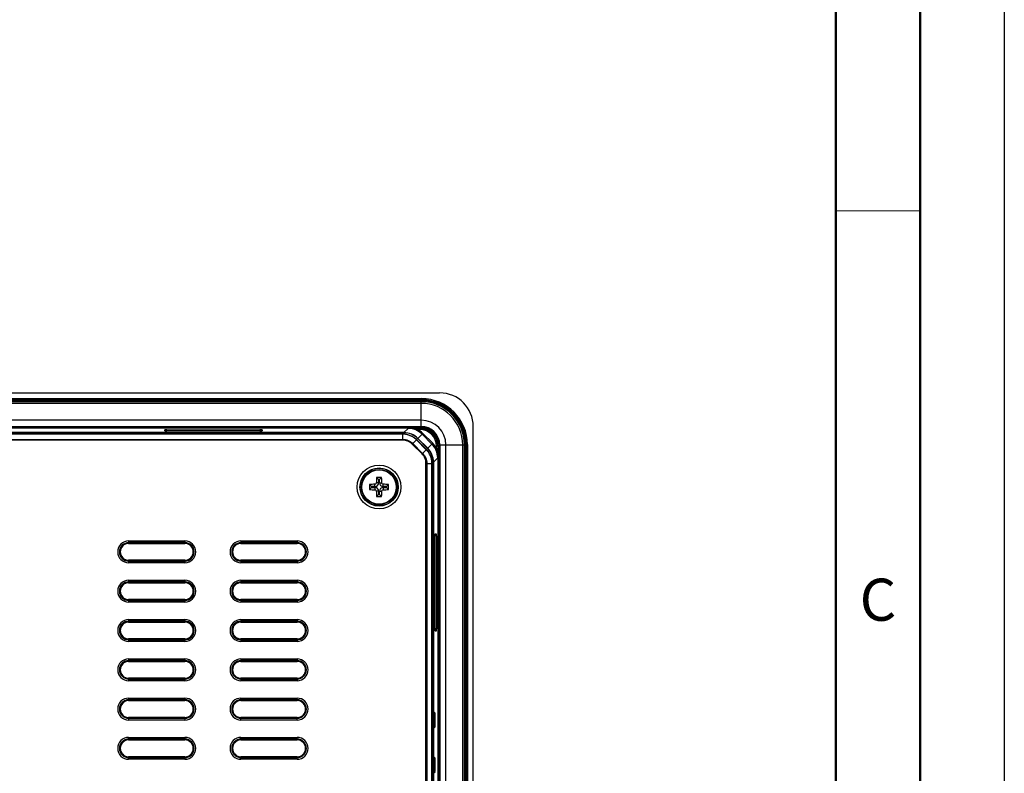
# Model space of a CAD drawing. Header units: millimetres. Extents: x 1316 to 1736, y 283 to 580.
# Tile 19 of 20: x 1678 to 1736, y 444 to 489. Entities that reach past the tile are written whole.
import ezdxf

# ---------------------------------------------------------------- set-up
doc = ezdxf.new("R2010")
doc.units = ezdxf.units.MM
doc.styles.get("Standard").update_dxf_attribs({"font": 'arial.ttf'})

msp = doc.modelspace()

# ---------------------------------------------------------------- linework, layer by layer
at = {"lineweight": 50}
for p, q in [((1731.198, 574.555), (1731.198, 287.555)), ((1726.198, 569.555), (1726.198, 292.555))]:
    msp.add_line(p, q, dxfattribs=at)
at = {"lineweight": 18}
msp.add_line((1726.198, 477.221), (1731.198, 477.221), dxfattribs=at)
at = {"color": 7, "linetype": 'Continuous', "lineweight": 25}
for p, q in [((1612.487, 466.422), (1702.675, 466.422)), ((1613.564, 466.077), (1701.598, 466.077)), ((1701.598, 466.01), (1613.564, 466.01)), ((1613.577, 465.997), (1701.585, 465.997)), ((1613.581, 465.995), (1701.581, 465.995)), ((1701.581, 465.962), (1613.581, 465.962)), ((1701.581, 465.895), (1613.581, 465.895)), ((1701.581, 465.962), (1701.581, 465.995)), ((1701.581, 465.895), (1701.581, 465.962)), ((1701.581, 465.795), (1701.581, 465.895)), ((1701.585, 465.997), (1701.598, 466.01)), ((1701.585, 465.995), (1701.585, 465.997)), ((1701.598, 466.01), (1701.598, 466.077)), ((1701.581, 465.795), (1613.581, 465.795)), ((1701.581, 464.795), (1701.581, 465.795)), ((1701.581, 464.795), (1613.581, 464.795)), ((1701.581, 464.428), (1701.581, 464.795)), ((1613.581, 464.428), (1701.581, 464.428)), ((1701.581, 464.395), (1613.581, 464.395)), ((1613.649, 464.393), (1701.513, 464.393)), ((1701.513, 464.326), (1613.649, 464.326)), ((1686.356, 464.162), (1686.353, 464.227)), ((1686.42, 464.163), (1686.42, 464.158)), ((1686.486, 464.232), (1692.009, 464.232)), ((1686.486, 464.232), (1686.486, 464.167)), ((1692.009, 464.167), (1686.486, 464.167)), ((1686.486, 464.167), (1686.487, 464.158)), ((1692.006, 464.158), (1686.489, 464.158)), ((1692.006, 464.158), (1686.489, 464.158)), ((1686.489, 464.158), (1686.489, 464.158)), ((1692.006, 464.158), (1692.006, 464.158)), ((1692.008, 464.158), (1692.009, 464.167)), ((1692.009, 464.232), (1692.009, 464.167)), ((1692.075, 464.158), (1692.075, 464.163)), ((1692.142, 464.227), (1692.139, 464.162)), ((1700.557, 464.057), (1700.809, 464.309)), ((1701.358, 464.313), (1701.5, 464.313)), ((1701.358, 464.247), (1701.358, 464.313)), ((1701.5, 464.247), (1701.358, 464.247)), ((1701.5, 464.313), (1701.513, 464.326)), ((1701.5, 464.313), (1701.5, 464.247)), ((1701.513, 464.326), (1701.513, 464.393)), ((1701.581, 464.428), (1701.581, 464.395)), ((1704.674, 402.567), (1704.674, 464.423)), ((1700.557, 464.057), (1614.604, 464.057)), ((1614.608, 464.053), (1700.555, 464.053)), ((1614.677, 463.985), (1700.486, 463.985)), ((1700.485, 463.965), (1614.677, 463.965)), ((1614.677, 463.658), (1700.485, 463.658)), ((1700.485, 463.611), (1614.677, 463.611)), ((1700.485, 463.658), (1700.485, 463.965)), ((1700.486, 463.985), (1700.555, 464.053)), ((1701.08, 463.412), (1701.297, 463.629)), ((1701.882, 463.043), (1701.297, 463.629)), ((1701.38, 463.711), (1701.311, 463.643)), ((1701.311, 463.643), (1701.896, 463.057)), ((1701.38, 463.711), (1701.965, 463.126)), ((1701.634, 463.968), (1701.381, 463.716)), ((1701.967, 463.131), (1701.381, 463.716)), ((1701.681, 464.015), (1701.634, 463.968)), ((1702.219, 463.383), (1701.634, 463.968)), ((1701.681, 464.015), (1702.266, 463.43)), ((1701.632, 462.793), (1701.047, 463.379)), ((1701.08, 463.412), (1701.665, 462.826)), ((1701.665, 462.826), (1701.882, 463.043)), ((1701.896, 463.057), (1701.965, 463.126)), ((1701.967, 463.131), (1702.219, 463.383)), ((1702.266, 463.43), (1702.219, 463.383)), ((1702.566, 463.247), (1702.499, 463.247)), ((1702.499, 463.106), (1702.499, 463.247)), ((1702.566, 463.106), (1702.499, 463.106)), ((1702.579, 463.26), (1702.566, 463.247)), ((1702.566, 463.247), (1702.566, 463.106)), ((1702.579, 403.73), (1702.579, 463.26)), ((1702.645, 463.26), (1702.579, 463.26)), ((1702.645, 463.26), (1702.645, 403.73)), ((1702.648, 433.495), (1702.648, 463.328)), ((1702.648, 463.328), (1702.681, 463.328)), ((1702.681, 463.328), (1703.048, 463.328)), ((1702.681, 463.328), (1702.681, 433.495)), ((1703.048, 463.328), (1704.048, 463.328)), ((1703.048, 433.495), (1703.048, 463.328)), ((1704.048, 433.495), (1704.048, 463.328)), ((1704.048, 463.328), (1704.148, 463.328)), ((1704.148, 433.495), (1704.148, 463.328)), ((1704.148, 463.328), (1704.214, 463.328)), ((1704.214, 433.495), (1704.214, 463.328)), ((1704.214, 463.328), (1704.248, 463.328)), ((1704.248, 463.332), (1704.25, 463.332)), ((1704.248, 463.328), (1704.248, 433.495)), ((1704.263, 463.345), (1704.25, 463.332)), ((1704.25, 463.332), (1704.25, 403.658)), ((1704.263, 403.645), (1704.263, 463.345)), ((1704.263, 463.345), (1704.329, 463.345)), ((1704.329, 463.345), (1704.329, 403.645)), ((1702.561, 462.558), (1702.309, 462.306)), ((1701.863, 404.757), (1701.863, 462.232)), ((1701.91, 462.232), (1702.218, 462.232)), ((1701.91, 462.232), (1701.91, 404.757)), ((1702.218, 404.757), (1702.218, 462.232)), ((1702.306, 462.302), (1702.237, 462.233)), ((1702.237, 462.232), (1702.237, 404.757)), ((1702.306, 462.302), (1702.306, 404.688)), ((1702.309, 447.559), (1702.309, 462.306)), ((1699.056, 461.27), (1698.93, 461.396)), ((1699.056, 461.27), (1699.056, 461.078)), ((1699.106, 461.27), (1699.056, 461.27)), ((1699.106, 461.27), (1699.232, 461.396)), ((1699.106, 461.078), (1699.106, 461.27)), ((1698.639, 460.853), (1698.513, 460.979)), ((1698.639, 460.803), (1698.513, 460.678)), ((1698.831, 460.853), (1698.639, 460.853)), ((1698.639, 460.853), (1698.639, 460.803)), ((1698.639, 460.803), (1698.831, 460.803)), ((1698.831, 460.853), (1698.831, 460.991)), ((1698.831, 460.803), (1698.831, 460.666)), ((1699.056, 461.078), (1698.918, 461.078)), ((1699.106, 461.078), (1699.244, 461.078)), ((1699.331, 460.853), (1699.331, 460.991)), ((1699.523, 460.853), (1699.331, 460.853)), ((1699.331, 460.803), (1699.331, 460.666)), ((1699.331, 460.803), (1699.523, 460.803)), ((1699.523, 460.853), (1699.648, 460.979)), ((1699.523, 460.803), (1699.523, 460.853)), ((1699.523, 460.803), (1699.648, 460.678)), ((1699.056, 460.578), (1698.918, 460.578)), ((1699.056, 460.387), (1698.93, 460.261)), ((1699.056, 460.578), (1699.056, 460.387)), ((1699.056, 460.387), (1699.106, 460.387)), ((1699.106, 460.578), (1699.244, 460.578)), ((1699.106, 460.387), (1699.106, 460.578)), ((1699.106, 460.387), (1699.232, 460.261)), ((1702.42, 457.923), (1702.41, 457.922)), ((1702.41, 452.403), (1702.41, 457.92)), ((1702.41, 452.403), (1702.41, 457.92)), ((1702.41, 457.92), (1702.41, 457.92)), ((1702.415, 457.989), (1702.411, 457.989)), ((1702.415, 458.054), (1702.479, 458.056)), ((1702.484, 457.923), (1702.42, 457.923)), ((1702.42, 452.401), (1702.42, 457.923)), ((1702.484, 457.923), (1702.484, 452.401)), ((1684.214, 457.628), (1687.548, 457.628)), ((1684.214, 457.628), (1684.214, 457.529)), ((1687.548, 457.529), (1684.214, 457.529)), ((1684.214, 457.529), (1684.214, 457.478)), ((1684.214, 457.478), (1687.548, 457.478)), ((1687.548, 457.628), (1687.548, 457.529)), ((1687.548, 457.529), (1687.548, 457.478)), ((1690.881, 457.628), (1694.214, 457.628)), ((1690.881, 457.628), (1690.881, 457.529)), ((1694.214, 457.529), (1690.881, 457.529)), ((1690.881, 457.529), (1690.881, 457.478)), ((1690.881, 457.478), (1694.214, 457.478)), ((1694.214, 457.628), (1694.214, 457.529)), ((1694.214, 457.529), (1694.214, 457.478)), ((1687.548, 456.478), (1684.214, 456.478)), ((1684.214, 456.428), (1684.214, 456.478)), ((1684.214, 456.428), (1684.214, 456.328)), ((1684.214, 456.428), (1687.548, 456.428)), ((1687.548, 456.328), (1684.214, 456.328)), ((1687.548, 456.428), (1687.548, 456.478)), ((1687.548, 456.428), (1687.548, 456.328)), ((1690.881, 456.428), (1690.881, 456.478)), ((1694.214, 456.478), (1690.881, 456.478)), ((1690.881, 456.428), (1690.881, 456.328)), ((1690.881, 456.428), (1694.214, 456.428)), ((1694.214, 456.328), (1690.881, 456.328)), ((1694.214, 456.428), (1694.214, 456.478)), ((1694.214, 456.428), (1694.214, 456.328)), ((1684.214, 455.295), (1687.548, 455.295)), ((1684.214, 455.295), (1684.214, 455.195)), ((1687.548, 455.195), (1684.214, 455.195)), ((1684.214, 455.195), (1684.214, 455.145)), ((1684.214, 455.145), (1687.548, 455.145)), ((1687.548, 455.295), (1687.548, 455.195)), ((1687.548, 455.195), (1687.548, 455.145)), ((1690.881, 455.295), (1694.214, 455.295)), ((1690.881, 455.295), (1690.881, 455.195)), ((1694.214, 455.195), (1690.881, 455.195)), ((1690.881, 455.195), (1690.881, 455.145)), ((1690.881, 455.145), (1694.214, 455.145)), ((1694.214, 455.295), (1694.214, 455.195)), ((1694.214, 455.195), (1694.214, 455.145)), ((1687.548, 454.145), (1684.214, 454.145)), ((1684.214, 454.095), (1684.214, 454.145)), ((1684.214, 454.095), (1684.214, 453.995)), ((1684.214, 454.095), (1687.548, 454.095)), ((1687.548, 453.995), (1684.214, 453.995)), ((1687.548, 454.095), (1687.548, 454.145)), ((1687.548, 454.095), (1687.548, 453.995)), ((1694.214, 454.145), (1690.881, 454.145)), ((1690.881, 454.095), (1690.881, 454.145)), ((1690.881, 454.095), (1690.881, 453.995)), ((1690.881, 454.095), (1694.214, 454.095)), ((1694.214, 453.995), (1690.881, 453.995)), ((1694.214, 454.095), (1694.214, 454.145)), ((1694.214, 454.095), (1694.214, 453.995)), ((1684.214, 452.962), (1687.548, 452.962)), ((1684.214, 452.962), (1684.214, 452.862)), ((1687.548, 452.862), (1684.214, 452.862)), ((1684.214, 452.862), (1684.214, 452.812)), ((1684.214, 452.812), (1687.548, 452.812)), ((1687.548, 452.962), (1687.548, 452.862)), ((1687.548, 452.862), (1687.548, 452.812)), ((1690.881, 452.962), (1694.214, 452.962)), ((1690.881, 452.962), (1690.881, 452.862)), ((1694.214, 452.862), (1690.881, 452.862)), ((1690.881, 452.862), (1690.881, 452.812)), ((1690.881, 452.812), (1694.214, 452.812)), ((1694.214, 452.962), (1694.214, 452.862)), ((1694.214, 452.862), (1694.214, 452.812)), ((1702.41, 452.403), (1702.41, 452.403)), ((1702.41, 452.401), (1702.42, 452.401)), ((1702.411, 452.334), (1702.415, 452.334)), ((1702.479, 452.268), (1702.415, 452.27)), ((1702.484, 452.401), (1702.42, 452.401)), ((1687.548, 451.812), (1684.214, 451.812)), ((1684.214, 451.761), (1684.214, 451.812)), ((1684.214, 451.761), (1684.214, 451.662)), ((1684.214, 451.761), (1687.548, 451.761)), ((1687.548, 451.662), (1684.214, 451.662)), ((1687.548, 451.761), (1687.548, 451.812)), ((1687.548, 451.761), (1687.548, 451.662)), ((1694.214, 451.812), (1690.881, 451.812)), ((1690.881, 451.761), (1690.881, 451.812)), ((1690.881, 451.761), (1690.881, 451.662)), ((1690.881, 451.761), (1694.214, 451.761)), ((1694.214, 451.662), (1690.881, 451.662)), ((1694.214, 451.761), (1694.214, 451.812)), ((1694.214, 451.761), (1694.214, 451.662)), ((1684.214, 450.628), (1687.548, 450.628)), ((1684.214, 450.628), (1684.214, 450.529)), ((1687.548, 450.529), (1684.214, 450.529)), ((1684.214, 450.529), (1684.214, 450.478)), ((1684.214, 450.478), (1687.548, 450.478)), ((1687.548, 450.628), (1687.548, 450.529)), ((1687.548, 450.529), (1687.548, 450.478)), ((1690.881, 450.628), (1694.214, 450.628)), ((1690.881, 450.628), (1690.881, 450.529)), ((1694.214, 450.529), (1690.881, 450.529)), ((1690.881, 450.529), (1690.881, 450.478)), ((1690.881, 450.478), (1694.214, 450.478)), ((1694.214, 450.628), (1694.214, 450.529)), ((1694.214, 450.529), (1694.214, 450.478)), ((1684.214, 449.428), (1684.214, 449.478)), ((1687.548, 449.478), (1684.214, 449.478)), ((1684.214, 449.428), (1687.548, 449.428)), ((1684.214, 449.428), (1684.214, 449.328)), ((1687.548, 449.328), (1684.214, 449.328)), ((1687.548, 449.428), (1687.548, 449.478)), ((1687.548, 449.428), (1687.548, 449.328)), ((1694.214, 449.478), (1690.881, 449.478)), ((1690.881, 449.428), (1690.881, 449.478)), ((1690.881, 449.428), (1690.881, 449.328)), ((1690.881, 449.428), (1694.214, 449.428)), ((1694.214, 449.328), (1690.881, 449.328)), ((1694.214, 449.428), (1694.214, 449.478)), ((1694.214, 449.428), (1694.214, 449.328)), ((1684.214, 448.295), (1687.548, 448.295)), ((1684.214, 448.295), (1684.214, 448.195)), ((1687.548, 448.195), (1684.214, 448.195)), ((1684.214, 448.195), (1684.214, 448.145)), ((1684.214, 448.145), (1687.548, 448.145)), ((1687.548, 448.295), (1687.548, 448.195)), ((1687.548, 448.195), (1687.548, 448.145)), ((1690.881, 448.295), (1694.214, 448.295)), ((1690.881, 448.195), (1690.881, 448.295)), ((1694.214, 448.195), (1690.881, 448.195)), ((1690.881, 448.195), (1690.881, 448.145)), ((1690.881, 448.145), (1694.214, 448.145)), ((1694.214, 448.195), (1694.214, 448.295)), ((1694.214, 448.195), (1694.214, 448.145)), ((1702.309, 447.559), (1702.306, 447.559)), ((1702.311, 447.493), (1702.306, 447.493)), ((1702.306, 447.403), (1702.401, 447.403)), ((1702.401, 447.403), (1702.311, 447.493)), ((1687.548, 447.145), (1684.214, 447.145)), ((1684.214, 447.095), (1684.214, 447.145)), ((1684.214, 447.095), (1684.214, 446.995)), ((1684.214, 447.095), (1687.548, 447.095)), ((1687.548, 446.995), (1684.214, 446.995)), ((1687.548, 447.095), (1687.548, 447.145)), ((1687.548, 447.095), (1687.548, 446.995)), ((1690.881, 447.095), (1690.881, 447.145)), ((1694.214, 447.145), (1690.881, 447.145)), ((1690.881, 446.995), (1690.881, 447.095)), ((1690.881, 447.095), (1694.214, 447.095)), ((1694.214, 446.995), (1690.881, 446.995)), ((1694.214, 447.095), (1694.214, 447.145)), ((1694.214, 446.995), (1694.214, 447.095)), ((1702.412, 447.07), (1702.306, 447.07)), ((1702.306, 446.92), (1702.412, 446.92)), ((1702.401, 446.587), (1702.306, 446.587)), ((1702.311, 446.497), (1702.401, 446.587)), ((1702.412, 446.92), (1702.412, 447.07)), ((1702.306, 446.497), (1702.311, 446.497)), ((1702.309, 446.431), (1702.306, 446.431)), ((1702.309, 444.893), (1702.309, 446.431)), ((1684.214, 445.962), (1687.548, 445.962)), ((1684.214, 445.962), (1684.214, 445.862)), ((1687.548, 445.862), (1684.214, 445.862)), ((1684.214, 445.862), (1684.214, 445.812)), ((1684.214, 445.812), (1687.548, 445.812)), ((1687.548, 445.962), (1687.548, 445.862)), ((1687.548, 445.862), (1687.548, 445.812)), ((1690.881, 445.962), (1694.214, 445.962)), ((1690.881, 445.862), (1690.881, 445.962)), ((1694.214, 445.862), (1690.881, 445.862)), ((1690.881, 445.862), (1690.881, 445.812)), ((1690.881, 445.812), (1694.214, 445.812)), ((1694.214, 445.862), (1694.214, 445.962)), ((1694.214, 445.862), (1694.214, 445.812)), ((1702.309, 444.893), (1702.306, 444.893)), ((1702.311, 444.826), (1702.306, 444.826)), ((1702.401, 444.737), (1702.311, 444.826)), ((1687.548, 444.812), (1684.214, 444.812)), ((1684.214, 444.761), (1684.214, 444.812)), ((1684.214, 444.761), (1684.214, 444.662)), ((1684.214, 444.761), (1687.548, 444.761)), ((1687.548, 444.662), (1684.214, 444.662)), ((1687.548, 444.761), (1687.548, 444.812)), ((1687.548, 444.761), (1687.548, 444.662)), ((1694.214, 444.812), (1690.881, 444.812)), ((1690.881, 444.761), (1690.881, 444.812)), ((1690.881, 444.662), (1690.881, 444.761)), ((1690.881, 444.761), (1694.214, 444.761)), ((1694.214, 444.662), (1690.881, 444.662)), ((1694.214, 444.761), (1694.214, 444.812)), ((1694.214, 444.662), (1694.214, 444.761)), ((1702.306, 444.737), (1702.401, 444.737)), ((1702.412, 444.404), (1702.306, 444.404)), ((1702.306, 444.253), (1702.412, 444.253)), ((1702.412, 444.253), (1702.412, 444.404)), ((1702.401, 443.92), (1702.306, 443.92)), ((1702.306, 443.831), (1702.311, 443.831)), ((1702.311, 443.831), (1702.401, 443.92))]:
    msp.add_line(p, q, dxfattribs=at)
msp.add_lwpolyline([(1316.198, 579.555), (1736.198, 579.555), (1736.198, 282.555), (1316.198, 282.555)], close=True)
at = {"color": 7, "linetype": 'Continuous', "lineweight": 25, "flags": 128}
for points in [[(1686.356, 464.162), (1686.368, 464.161), (1686.38, 464.157)], [(1692.126, 464.161), (1692.127, 464.161), (1692.139, 464.162)], [(1702.415, 458.054), (1702.413, 458.041), (1702.412, 458.036)], [(1702.413, 452.283), (1702.413, 452.283), (1702.415, 452.27)]]:
    msp.add_lwpolyline(points, dxfattribs=at)
at = {"color": 7, "linetype": 'Continuous', "lineweight": 25}
for radius in [1.299, 1.133, 1.124, 1.05, 1.022]:
    msp.add_circle((1699.081, 460.828), radius, dxfattribs=at)
for centre, radius, start, end in [((1701.581, 463.328), 2.667, 0, 90), ((1701.581, 463.328), 2.633, 0, 90), ((1701.581, 463.328), 2.567, 0, 90), ((1701.581, 463.328), 2.467, 0, 90), ((1701.581, 463.328), 1.467, 360, 90), ((1686.353, 464.16), 0.0666, 2.01667, 90.01949), ((1692.142, 464.16), 0.0666, 89.98051, 177.98333), ((1701.581, 463.328), 1.1, 360, 90), ((1701.581, 463.328), 1.067, 360, 90), ((1700.843, 463.967), 0.357, 177.15816, 180.28585), ((1702.22, 462.59), 0.357, 269.71416, 272.84174), ((1709.625, 460.84), 10.71, 177.02506, 178.72502), ((1699.081, 450.09), 11.307, 89.23556, 90.76444), ((1688.537, 460.84), 10.71, 1.27498, 2.97494), ((1709.819, 460.828), 11.307, 179.23556, 180.76444), ((1699.069, 450.284), 10.71, 91.27498, 92.97494), ((1699.069, 471.373), 10.71, 267.02506, 268.72502), ((1698.831, 461.078), 0.225, 270, 0), ((1698.831, 460.578), 0.225, 0, 90), ((1699.331, 461.078), 0.225, 180, 270), ((1699.331, 460.578), 0.225, 90, 180), ((1699.093, 450.284), 10.71, 87.02506, 88.72502), ((1699.093, 471.373), 10.71, 271.27498, 272.97494), ((1688.342, 460.828), 11.307, 359.23556, 0.76444), ((1709.625, 460.817), 10.71, 181.27498, 182.97494), ((1699.081, 471.567), 11.307, 269.23556, 270.76444), ((1688.537, 460.817), 10.71, 357.02506, 358.72502), ((1702.413, 458.056), 0.0666, 272.01667, 0.01949), ((1684.214, 456.978), 0.65, 90, 270), ((1684.214, 456.978), 0.55, 90, 270), ((1684.214, 456.978), 0.5, 90, 270), ((1687.548, 456.978), 0.65, 270, 90), ((1687.548, 456.978), 0.55, 270, 90), ((1687.548, 456.978), 0.5, 270, 90), ((1690.881, 456.978), 0.65, 90, 270), ((1690.881, 456.978), 0.55, 90, 270), ((1690.881, 456.978), 0.5, 90, 270), ((1694.214, 456.978), 0.65, 270, 90), ((1694.214, 456.978), 0.55, 270, 90), ((1694.214, 456.978), 0.5, 270, 90), ((1684.214, 454.645), 0.65, 90, 270), ((1684.214, 454.645), 0.55, 90, 270), ((1684.214, 454.645), 0.5, 90, 270), ((1687.548, 454.645), 0.65, 270, 90), ((1687.548, 454.645), 0.55, 270, 90), ((1687.548, 454.645), 0.5, 270, 90), ((1690.881, 454.645), 0.65, 90, 270), ((1690.881, 454.645), 0.55, 90, 270), ((1690.881, 454.645), 0.5, 90, 270), ((1694.214, 454.645), 0.65, 270, 90), ((1694.214, 454.645), 0.55, 270, 90), ((1694.214, 454.645), 0.5, 270, 90), ((1684.214, 452.312), 0.65, 90, 270), ((1684.214, 452.312), 0.55, 90, 270), ((1684.214, 452.312), 0.5, 90, 270), ((1687.548, 452.312), 0.65, 270, 90), ((1687.548, 452.312), 0.55, 270, 90), ((1687.548, 452.312), 0.5, 270, 90), ((1690.881, 452.312), 0.65, 90, 270), ((1690.881, 452.312), 0.55, 90, 270), ((1690.881, 452.312), 0.5, 90, 270), ((1694.214, 452.312), 0.65, 270, 90), ((1694.214, 452.312), 0.55, 270, 90), ((1694.214, 452.312), 0.5, 270, 90), ((1702.413, 452.268), 0.0666, 359.98051, 87.98333), ((1684.214, 449.978), 0.65, 90, 270), ((1684.214, 449.978), 0.55, 90, 270), ((1684.214, 449.978), 0.5, 90, 270), ((1687.548, 449.978), 0.65, 270, 90), ((1687.548, 449.978), 0.55, 270, 90), ((1687.548, 449.978), 0.5, 270, 90), ((1690.881, 449.978), 0.65, 90, 270), ((1690.881, 449.978), 0.55, 90, 270), ((1690.881, 449.978), 0.5, 90, 270), ((1694.214, 449.978), 0.65, 270, 90), ((1694.214, 449.978), 0.55, 270, 90), ((1694.214, 449.978), 0.5, 270, 90), ((1684.214, 447.645), 0.65, 90, 270), ((1684.214, 447.645), 0.55, 90, 270), ((1684.214, 447.645), 0.5, 90, 270), ((1687.548, 447.645), 0.65, 270, 90), ((1687.548, 447.645), 0.55, 270, 90), ((1687.548, 447.645), 0.5, 270, 90), ((1690.881, 447.645), 0.65, 90, 270), ((1690.881, 447.645), 0.55, 90, 270), ((1690.881, 447.645), 0.5, 90, 270), ((1694.214, 447.645), 0.65, 270, 90), ((1694.214, 447.645), 0.55, 270, 90), ((1694.214, 447.645), 0.5, 270, 90), ((1684.214, 445.312), 0.65, 90, 270), ((1684.214, 445.312), 0.55, 90, 270), ((1684.214, 445.312), 0.5, 90, 270), ((1687.548, 445.312), 0.65, 270, 90), ((1687.548, 445.312), 0.55, 270, 90), ((1687.548, 445.312), 0.5, 270, 90), ((1690.881, 445.312), 0.65, 90, 270), ((1690.881, 445.312), 0.55, 90, 270), ((1690.881, 445.312), 0.5, 90, 270), ((1694.214, 445.312), 0.65, 270, 90), ((1694.214, 445.312), 0.55, 270, 90), ((1694.214, 445.312), 0.5, 270, 90)]:
    msp.add_arc(centre, radius, start, end, dxfattribs=at)
for centre, major_axis, ratio, start_param, end_param in [((1701.582, 463.329), (1.888, 1.888), 0.998844, 5.498396, 7.067974), ((1701.594, 463.342), (-1.935, -1.935), 0.998783, 2.356803, 3.926382), ((1701.594, 463.342), (1.888, 1.888), 0.998722, 5.498396, 7.067974), ((1702.673, 464.42), (-1.416, -1.416), 0.998783, 2.356803, 3.926382), ((1686.487, 464.227), (0.133, 0), 0.034963, 1.573238, 3.142817), ((1686.489, 464.162), (0.133, 0), 0.034878, 3.142811, 3.917726), ((1686.489, 464.162), (0.133, 0), 0.034878, 3.917726, 4.712389), ((1686.487, 464.16), (0.0668, -0.0024), 0.104374, 1.579394, 3.148972), ((1692.006, 464.162), (0.133, 0), 0.034878, 4.712389, 5.553323), ((1692.008, 464.227), (0.133, 0), 0.034963, 6.281961, 7.85154), ((1692.008, 464.16), (0.0668, 0.0024), 0.104374, 6.275806, 7.845384), ((1692.006, 464.162), (0.133, 0), 0.034878, 5.553323, 6.281967), ((1700.808, 463.141), (0.826, 0.826), 0.998644, 0.000609, 0.784789), ((1700.808, 463.141), (-0.873, -0.873), 0.998783, 3.142202, 3.465509), ((1701.498, 463.246), (0.755, 0.755), 0.998935, 5.498396, 7.067974), ((1701.498, 463.246), (0.708, 0.708), 0.998783, 5.498396, 7.067974), ((1701.511, 463.259), (0.802, 0.802), 0.998783, 5.498396, 7.067974), ((1701.511, 463.259), (0.755, 0.755), 0.998631, 5.498396, 7.067974), ((1700.553, 462.886), (-0.826, -0.826), 0.998783, 3.140984, 3.926382), ((1700.556, 462.889), (-0.826, -0.826), 0.998783, 3.142202, 3.926382), ((1701.138, 462.3), (0.826, 0.826), 0.998783, 5.498396, 6.282576), ((1701.142, 462.304), (0.826, 0.826), 0.998783, 5.498396, 6.283794), ((1701.394, 462.556), (0.826, 0.826), 0.998644, 5.498396, 6.283794), ((1701.394, 462.556), (0.873, 0.873), 0.998783, 5.959269, 6.283794), ((1702.415, 457.92), (0, 0.133), 0.034878, 0.776133, 1.570796), ((1702.415, 457.92), (0, 0.133), 0.034878, 0.001218, 0.776133), ((1702.413, 457.923), (0.0024, 0.0668), 0.104374, 4.720986, 6.290565), ((1702.479, 457.923), (0, 0.133), 0.034963, 4.714831, 6.284409), ((1702.415, 452.403), (0, 0.133), 0.034878, 1.570796, 2.41173), ((1702.415, 452.403), (0, 0.133), 0.034878, 2.41173, 3.140375), ((1702.413, 452.401), (-0.0024, 0.0668), 0.104374, 3.134213, 4.703792), ((1702.479, 452.401), (0, 0.133), 0.034963, 3.140369, 4.709947), ((1702.311, 447.559), (0, 0.0667), 0.034921, 1.570796, 3.106686), ((1702.4, 447.07), (0, 0.333), 0.034921, 4.712389, 6.248279), ((1702.4, 446.92), (0, 0.333), 0.034921, 3.176499, 4.712389), ((1702.311, 446.431), (0, 0.0667), 0.034921, 0.034907, 1.570796), ((1702.311, 444.893), (0, 0.0667), 0.034921, 1.570796, 3.106686), ((1702.4, 444.404), (0, 0.333), 0.034921, 4.712389, 6.248279), ((1702.4, 444.253), (0, 0.333), 0.034921, 3.176499, 4.712389), ((1702.311, 443.764), (0, 0.0667), 0.034921, 0.034907, 1.570796)]:
    msp.add_ellipse(centre, major_axis=major_axis, ratio=ratio, start_param=start_param, end_param=end_param, dxfattribs=at)
for points, knots in [([(1686.397, 464.159), (1686.39, 464.159), (1686.378, 464.16), (1686.37, 464.16), (1686.369, 464.16), (1686.369, 464.16)], [0, 0, 0, 0, 0.477416, 0.820264, 1, 1, 1, 1]), ([(1692.126, 464.16), (1692.126, 464.16), (1692.127, 464.161), (1692.124, 464.16), (1692.118, 464.16), (1692.108, 464.159), (1692.102, 464.159)], [0, 0, 0, 0, 0.0039943, 0.2138706, 0.5687045, 1, 1, 1, 1]), ([(1701.358, 464.313), (1701.263, 464.313), (1701.171, 464.313), (1700.988, 464.311), (1700.898, 464.31), (1700.809, 464.309)], [0, 0, 0, 0, 0.5, 0.5, 1, 1, 1, 1]), ([(1701.358, 464.247), (1701.267, 464.267), (1701.176, 464.283), (1700.993, 464.304), (1700.901, 464.309), (1700.809, 464.309)], [0, 0, 0, 0, 0.5, 0.5, 1, 1, 1, 1]), ([(1700.486, 463.965), (1700.486, 463.965), (1700.486, 463.965), (1700.485, 463.965), (1700.485, 463.965), (1700.485, 463.965), (1700.485, 463.965)], [0, 0, 0, 0, 0.000001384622, 0.000001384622, 0.000001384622, 0.000001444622, 0.000001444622, 0.000001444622, 0.000001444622]), ([(1700.485, 463.658), (1700.541, 463.658), (1700.596, 463.652), (1700.704, 463.631), (1700.756, 463.615), (1700.858, 463.573), (1700.907, 463.547), (1700.998, 463.486), (1701.041, 463.451), (1701.08, 463.412)], [0, 0, 0, 0, 0.25, 0.25, 0.5, 0.5, 0.75, 0.75, 1, 1, 1, 1]), ([(1701.047, 463.379), (1701.01, 463.416), (1700.97, 463.448), (1700.884, 463.506), (1700.837, 463.531), (1700.741, 463.57), (1700.692, 463.585), (1700.59, 463.606), (1700.538, 463.611), (1700.485, 463.611)], [0, 0, 0, 0, 0.25, 0.25, 0.5, 0.5, 0.75, 0.75, 1, 1, 1, 1]), ([(1700.486, 463.985), (1700.563, 463.985), (1700.64, 463.977), (1700.788, 463.947), (1700.861, 463.925), (1701.004, 463.866), (1701.071, 463.83), (1701.197, 463.746), (1701.257, 463.697), (1701.311, 463.643)], [0, 0, 0, 0, 0.25, 0.25, 0.5, 0.5, 0.75, 0.75, 1, 1, 1, 1]), ([(1701.297, 463.629), (1701.243, 463.682), (1701.185, 463.731), (1701.06, 463.814), (1700.994, 463.849), (1700.784, 463.936), (1700.638, 463.965), (1700.486, 463.965)], [0, 0, 0, 0, 0.25, 0.25, 0.5, 0.5, 1, 1, 1, 1]), ([(1702.218, 462.233), (1702.218, 462.308), (1702.21, 462.383), (1702.181, 462.529), (1702.159, 462.601), (1702.102, 462.741), (1702.066, 462.807), (1701.984, 462.931), (1701.936, 462.989), (1701.882, 463.043)], [0, 0, 0, 0, 0.25, 0.25, 0.5, 0.5, 0.75, 0.75, 1, 1, 1, 1]), ([(1701.896, 463.057), (1701.951, 463.002), (1701.999, 462.943), (1702.084, 462.816), (1702.12, 462.749), (1702.208, 462.535), (1702.237, 462.387), (1702.237, 462.233)], [0, 0, 0, 0, 0.25, 0.25, 0.5, 0.5, 1, 1, 1, 1]), ([(1702.499, 463.106), (1702.519, 463.015), (1702.535, 462.924), (1702.556, 462.741), (1702.562, 462.649), (1702.561, 462.558)], [0, 0, 0, 0, 0.5, 0.5, 1, 1, 1, 1]), ([(1702.566, 463.106), (1702.566, 463.011), (1702.565, 462.919), (1702.563, 462.736), (1702.562, 462.647), (1702.561, 462.558)], [0, 0, 0, 0, 0.5, 0.5, 1, 1, 1, 1]), ([(1701.863, 462.232), (1701.863, 462.285), (1701.858, 462.336), (1701.838, 462.437), (1701.823, 462.488), (1701.783, 462.583), (1701.759, 462.629), (1701.702, 462.715), (1701.669, 462.756), (1701.632, 462.793)], [0, 0, 0, 0, 0.25, 0.25, 0.5, 0.5, 0.75, 0.75, 1, 1, 1, 1]), ([(1701.665, 462.826), (1701.704, 462.787), (1701.739, 462.744), (1701.8, 462.652), (1701.826, 462.604), (1701.868, 462.503), (1701.884, 462.449), (1701.905, 462.342), (1701.91, 462.287), (1701.91, 462.232)], [0, 0, 0, 0, 0.25, 0.25, 0.5, 0.5, 0.75, 0.75, 1, 1, 1, 1]), ([(1702.218, 462.232), (1702.218, 462.232), (1702.218, 462.232), (1702.218, 462.232), (1702.218, 462.232), (1702.218, 462.233), (1702.218, 462.233)], [-0.00000006, -0.00000006, -0.00000006, -0.00000006, 0, 0, 0, 0.000001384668, 0.000001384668, 0.000001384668, 0.000001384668]), ([(1698.918, 461.078), (1698.918, 461.056), (1698.908, 461.033), (1698.876, 461.001), (1698.854, 460.992), (1698.831, 460.991)], [0, 0, 0, 0, 0.5, 0.5, 1, 1, 1, 1]), ([(1698.831, 460.666), (1698.854, 460.665), (1698.876, 460.656), (1698.908, 460.624), (1698.918, 460.601), (1698.918, 460.578)], [0, 0, 0, 0, 0.5, 0.5, 1, 1, 1, 1]), ([(1699.331, 460.991), (1699.308, 460.992), (1699.286, 461.001), (1699.254, 461.033), (1699.244, 461.056), (1699.244, 461.078)], [0, 0, 0, 0, 0.5, 0.5, 1, 1, 1, 1]), ([(1699.244, 460.578), (1699.244, 460.601), (1699.254, 460.624), (1699.286, 460.656), (1699.308, 460.665), (1699.331, 460.666)], [0, 0, 0, 0, 0.5, 0.5, 1, 1, 1, 1]), ([(1702.411, 458.012), (1702.412, 458.019), (1702.412, 458.031), (1702.413, 458.04), (1702.413, 458.04), (1702.413, 458.04)], [0, 0, 0, 0, 0.477416, 0.820264, 1, 1, 1, 1]), ([(1702.413, 452.283), (1702.413, 452.283), (1702.413, 452.283), (1702.413, 452.285), (1702.412, 452.291), (1702.412, 452.301), (1702.412, 452.307)], [0, 0, 0, 0, 0.003994, 0.213871, 0.568704, 1, 1, 1, 1])]:
    msp.add_open_spline(points, degree=3, knots=knots, dxfattribs=at)
for points in [[(1700.486, 463.985), (1700.486, 463.984), (1700.485, 463.977), (1700.485, 463.965)], [(1700.485, 463.611), (1700.485, 463.628), (1700.485, 463.646), (1700.485, 463.658)], [(1700.486, 463.985), (1700.486, 463.985), (1700.486, 463.985), (1700.486, 463.985)], [(1701.311, 463.643), (1701.311, 463.642), (1701.305, 463.637), (1701.297, 463.629)], [(1701.08, 463.412), (1701.071, 463.403), (1701.059, 463.391), (1701.047, 463.379)], [(1701.896, 463.057), (1701.896, 463.056), (1701.89, 463.051), (1701.882, 463.043)], [(1701.665, 462.826), (1701.656, 462.817), (1701.644, 462.805), (1701.632, 462.793)], [(1701.91, 462.232), (1701.898, 462.232), (1701.881, 462.232), (1701.863, 462.232)], [(1702.237, 462.232), (1702.237, 462.232), (1702.23, 462.232), (1702.218, 462.232)], [(1702.237, 462.233), (1702.237, 462.233), (1702.237, 462.233), (1702.237, 462.232)]]:
    msp.add_open_spline(points, degree=3, dxfattribs=at)

# ---------------------------------------------------------------- texts
at = {"lineweight": 50, "insert": (1728.698, 454.138), "char_height": 2.5, "attachment_point": 5}
msp.add_mtext_dynamic_manual_height_columns('C', width=5, gutter_width=12.5, heights=[0], dxfattribs=at)

doc.saveas('drawing.dxf')
